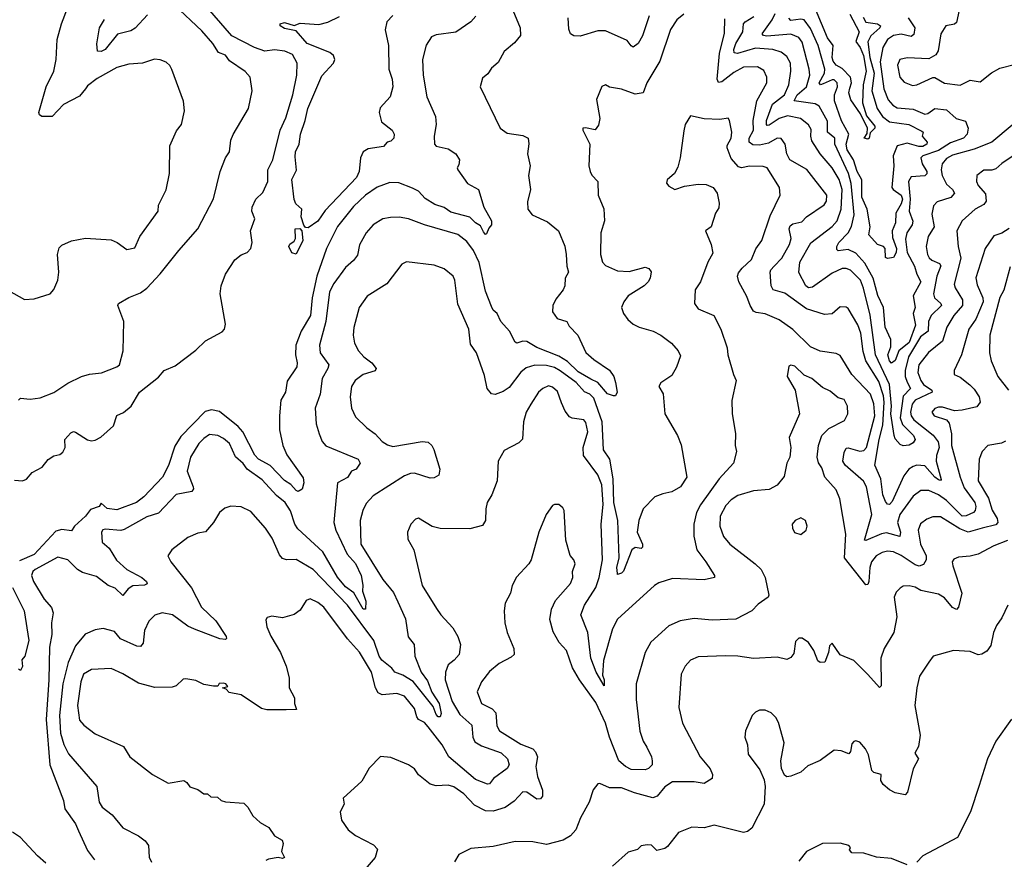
# Model space of a CAD drawing. Extents: x 1245515 to 1420776, y 606314 to 671314.
# Tile 195 of 256: x 1364291 to 1369288, y 616695 to 620956. Entities that reach past the tile are written whole.
import ezdxf

# ---------------------------------------------------------------- set-up
doc = ezdxf.new("R2010")
doc.units = 0

msp = doc.modelspace()

# ---------------------------------------------------------------- linework, layer by layer
at = {"layer": '0CON10XD'}
for points in [[(1364265, 618618.8), (1364305, 618616.2), (1364325, 618624), (1364355, 618658), (1364405, 618685.8), (1364435, 618724.2), (1364465, 618742), (1364495, 618748.8), (1364509.7, 618760.3), (1364522, 618785), (1364521.2, 618825), (1364550, 618860), (1364564.2, 618865.8), (1364575, 618862.5), (1364635, 618824.4), (1364655, 618818.9), (1364675, 618822.2), (1364702.8, 618837.2), (1364767.8, 618895), (1364783.5, 618946.5), (1364817.6, 618962.4), (1364856.2, 618993.8), (1364898.7, 619065), (1364995, 619141.5), (1365024.7, 619175.3), (1365080.7, 619199.3), (1365185, 619279.1), (1365233.9, 619326.1), (1365318.1, 619371.9), (1365330.6, 619385), (1365335, 619410), (1365308.5, 619565), (1365314.1, 619605.9), (1365335.3, 619664.7), (1365383.1, 619736.9), (1365415, 619762.5), (1365446, 619775), (1365464.2, 619795), (1365471.9, 619825), (1365462.7, 619885), (1365484.3, 619945), (1365469.2, 619985), (1365471.4, 620005), (1365490, 620045), (1365525, 620079.2), (1365550.5, 620135), (1365550.6, 620195), (1365576.5, 620245), (1365613.8, 620396.2), (1365642.1, 620457.9), (1365678.2, 620575), (1365697.5, 620675), (1365699.3, 620735), (1365675, 620778.8), (1365636.8, 620796.8), (1365585, 620802.5), (1365535, 620796.1), (1365482.2, 620815), (1365367.8, 620875), (1365167, 621107)], [(1364235, 619581.2), (1364315, 619536.7), (1364365, 619538.8), (1364445.8, 619564.2), (1364465, 619587.5), (1364485.6, 619635), (1364490.6, 619675), (1364482.9, 619765), (1364491.9, 619798.1), (1364505, 619811.1), (1364554.3, 619834.3), (1364625, 619847.8), (1364755, 619838.9), (1364785.5, 619825.5), (1364835, 619790), (1364875, 619797.5), (1364900.8, 619855), (1364994.2, 619985), (1364995.8, 620015), (1365035, 620093.3), (1365051.9, 620175), (1365053.2, 620316.8), (1365087.5, 620392.5), (1365112, 620425), (1365127, 620493), (1365122.7, 620542.7), (1365064.2, 620704.2), (1365053.9, 620723.9), (1365035, 620740), (1365005, 620752.5), (1364975, 620756.2), (1364915, 620736), (1364845, 620730.6), (1364785, 620713.8), (1364685, 620657.1), (1364635, 620620), (1364624.5, 620605.5), (1364595, 620567.5), (1364514.4, 620525), (1364456.7, 620465), (1364404.1, 620464.1), (1364392.5, 620472.5), (1364388, 620485), (1364425.8, 620615), (1364464.6, 620695), (1364477.1, 620755), (1364481.1, 620855), (1364502.9, 620935), (1364534, 621015)], [(1364284.6, 619025.4), (1364295, 619034.4), (1364345, 619030.8), (1364395, 619037.7), (1364465, 619064.7), (1364505, 619091.1), (1364535, 619111.9), (1364605.3, 619144.7), (1364645, 619156.7), (1364706.5, 619163.5), (1364785, 619194.3), (1364798, 619205), (1364815.6, 619275), (1364820, 619425), (1364790, 619505), (1364793.3, 619515), (1364845, 619546.9), (1364905, 619569.5), (1364935.8, 619594.2), (1365005, 619665.6), (1365098.5, 619785), (1365195.9, 619894.1), (1365275, 620046.7), (1365309.4, 620185), (1365335.7, 620255), (1365355.7, 620285), (1365362.5, 620345), (1365375, 620373.8), (1365452, 620505), (1365471.2, 620595), (1365461.2, 620665), (1365435, 620694), (1365356.9, 620746.9), (1365335, 620776.2), (1365299.7, 620789.7), (1365271.1, 620835), (1365215, 620900), (1365075, 621032.5)], [(1366786.2, 621025), (1366831.5, 620915), (1366833.4, 620876.6), (1366801.8, 620838.2), (1366750, 620795), (1366720.3, 620739.7), (1366685, 620710), (1366667.9, 620682.1), (1366640.6, 620659.4), (1366628, 620615), (1366729.4, 620405), (1366765, 620380.5), (1366845, 620368.6), (1366871.2, 620355), (1366875.9, 620325.9), (1366868.8, 620275), (1366881.9, 620215), (1366873.1, 620165), (1366883.1, 620095), (1366867.8, 620032.2), (1366870.6, 619995), (1366892, 619965), (1366969.7, 619929.7), (1367025, 619884), (1367057.2, 619807.2), (1367065.4, 619765), (1367067.8, 619705), (1367075.8, 619675), (1367059.2, 619645), (1367057.5, 619605), (1367050, 619585), (1367013, 619537), (1366996.7, 619505), (1366995, 619473.8), (1367019.8, 619439.8), (1367068.2, 619425), (1367080.7, 619400.7), (1367123.8, 619355), (1367165, 619267.5), (1367205, 619230.8), (1367285, 619178), (1367305.8, 619145), (1367315.7, 619115), (1367324, 619065), (1367315, 619046.7), (1367305, 619046.7), (1367275, 619058), (1367224.5, 619114.5), (1367189, 619131), (1367125, 619168.6), (1367071, 619221), (1367028, 619248), (1366915, 619291.6), (1366865, 619323.5), (1366845, 619324.5), (1366815, 619314.3), (1366805, 619320), (1366776.5, 619375), (1366733.8, 619423.8), (1366714.6, 619464.6), (1366695, 619481.9), (1366685, 619500.6), (1366655, 619577.5), (1366623.4, 619723.4), (1366594.4, 619784.4), (1366559.9, 619829.9), (1366515, 619865.5), (1366346.2, 619915), (1366265, 619946.2), (1366216.3, 619953.7), (1366172.4, 619952.4), (1366135, 619944.7), (1366085.2, 619914.8), (1366049.6, 619875), (1366016.6, 619813.4), (1366005, 619760.8), (1365986, 619734), (1365945, 619698.6), (1365885, 619617.1), (1365863.3, 619575), (1365844.7, 619425), (1365813.1, 619305), (1365816.4, 619265), (1365860.9, 619205), (1365855.9, 619185), (1365826.7, 619135), (1365815.4, 619055), (1365790.8, 618985), (1365796.5, 618905), (1365811.1, 618855), (1365826.9, 618815), (1365845, 618793.1), (1366008.8, 618725), (1366020, 618705), (1365999.2, 618675), (1365975, 618664.2), (1365955, 618632.9), (1365903.6, 618605), (1365885.3, 618405), (1365895.3, 618365), (1365953, 618243), (1365996.2, 618196.2), (1366025.1, 618135), (1366033.4, 618086.6), (1366031.3, 618055), (1366047.2, 618005), (1366045.6, 617965), (1366035, 617964.7), (1365986.6, 618046.5), (1365945, 618077.1), (1365905, 618127.2), (1365829.5, 618255), (1365702.2, 618372.2), (1365688.3, 618395), (1365665, 618462.7), (1365638, 618505), (1365595, 618541.8), (1365521.1, 618621.1), (1365445.2, 618675.2), (1365425, 618703.4), (1365387, 618737), (1365355.5, 618805), (1365325, 618830.5), (1365296.2, 618845)], [(1366605.4, 620974.6), (1366580.8, 620945), (1366505, 620892.9), (1366405, 620878.9), (1366380.7, 620869.3), (1366353.8, 620826.2), (1366335.4, 620755), (1366339.6, 620675), (1366357.5, 620565), (1366401.1, 620465), (1366404.5, 620425), (1366394.6, 620365), (1366395.6, 620325), (1366405, 620313.6), (1366465, 620300.5), (1366504, 620275), (1366522.5, 620245), (1366519.7, 620220.3), (1366511.2, 620205), (1366514.2, 620195), (1366563.1, 620125), (1366620, 620095), (1366647.3, 620005), (1366685.5, 619935), (1366686.2, 619915), (1366671.5, 619898.5), (1366660, 619870), (1366655, 619866.2), (1366645, 619880), (1366630.7, 619910.7), (1366605, 619924.8), (1366575, 619953.6), (1366479.4, 619979.4), (1366445, 620003.1), (1366398.5, 620018.5), (1366349.3, 620049.3), (1366315, 620085.2), (1366285, 620100.3), (1366215, 620127.7), (1366170.1, 620129.9), (1366105, 620106.9), (1366045.5, 620065), (1365985, 620007.8), (1365905, 619907.2), (1365848.1, 619795), (1365799, 619655), (1365774.8, 619545), (1365767.2, 619455), (1365720.4, 619375), (1365691.9, 619305), (1365690.8, 619255), (1365700, 619215), (1365698.2, 619195), (1365647.9, 619122.1), (1365639.6, 619065), (1365617.3, 619025), (1365610, 618945), (1365610.4, 618875), (1365626.2, 618795), (1365647.4, 618747.4), (1365730.2, 618630.2), (1365732.5, 618605), (1365725, 618573.8), (1365705, 618560.8), (1365695, 618566.5), (1365667.2, 618597.2), (1365635, 618617.9), (1365563.1, 618693.1), (1365503.8, 618725), (1365485, 618745.6), (1365423.8, 618863.8), (1365400.8, 618890.8), (1365305, 618967.7), (1365265, 618975.4), (1365232.9, 618967.1), (1365108.9, 618841.1), (1365077.9, 618792.1), (1365045.7, 618694.3), (1365015.4, 618635), (1364921.1, 618535), (1364883.8, 618506.1), (1364785, 618468.1), (1364735.8, 618475), (1364705, 618502.5), (1364694.2, 618485), (1364650.1, 618469.9), (1364625, 618436.2), (1364569.4, 618385), (1364555, 618361.2), (1364505, 618369.1), (1364475, 618360), (1364365, 618242.5), (1364290.7, 618209.3)], [(1367662.5, 620985), (1367625.7, 620955), (1367593.9, 620906.1), (1367539.6, 620745), (1367474.1, 620635.9), (1367455.8, 620585), (1367415, 620577.5), (1367345, 620604), (1367285, 620613.3), (1367265, 620626), (1367245, 620617.5), (1367218.3, 620551.7), (1367235.6, 620455), (1367229.1, 620420.9), (1367212.5, 620397.5), (1367162.1, 620407.9), (1367150, 620405), (1367149.2, 620395), (1367185.5, 620325), (1367180, 620215), (1367186, 620185), (1367195, 620166.7), (1367225.8, 620135), (1367227.5, 620065), (1367255.8, 619995.8), (1367259.4, 619935), (1367241.1, 619875), (1367239.1, 619765), (1367248.2, 619725), (1367265, 619708.8), (1367325, 619682.1), (1367385, 619677.9), (1367465, 619700), (1367484.1, 619694.1), (1367495.8, 619675.8), (1367491.4, 619645), (1367480, 619625), (1367460.8, 619605), (1367378.6, 619555), (1367357.1, 619525), (1367345.8, 619495), (1367355.6, 619465), (1367378.2, 619435), (1367405, 619411.2), (1367435, 619396.2), (1367506.7, 619375), (1367545, 619355.7), (1367600, 619315), (1367633.8, 619275), (1367645, 619250), (1367625, 619192.5), (1367600.5, 619149.5), (1367545, 619113.8), (1367534.5, 619095), (1367556.4, 619056.4), (1367564.6, 618955), (1367628.8, 618845), (1367648.1, 618798.1), (1367677.1, 618635), (1367645, 618585.7), (1367600.9, 618559.1), (1367555, 618550.5), (1367515, 618534.5), (1367455, 618472.9), (1367433, 618415), (1367424.7, 618355), (1367451.2, 618295), (1367451.7, 618278.3), (1367445, 618272.9), (1367415, 618277.3), (1367398.6, 618265), (1367355, 618156.9), (1367345, 618146.5), (1367325, 618140), (1367324.5, 618145.5), (1367322.5, 618175), (1367333.1, 618225), (1367326.2, 618415), (1367305.7, 618505), (1367303.9, 618625), (1367285.4, 618725), (1367253.5, 618773.5), (1367246.7, 618915), (1367204.3, 619035), (1367185, 619054.8), (1367157.9, 619067.9), (1367115.3, 619115), (1367034.1, 619174.1), (1367005, 619190.6), (1366965, 619201.5), (1366905, 619203.1), (1366861.1, 619188.9), (1366835, 619167.9), (1366775, 619089.1), (1366745, 619068.5), (1366705, 619053.1), (1366685, 619057.5), (1366662.9, 619085), (1366649.7, 619149.7), (1366608.9, 619265), (1366579.2, 619309.2), (1366570.5, 619385), (1366515, 619512.5), (1366499.5, 619635), (1366491.9, 619655), (1366445, 619691.4), (1366395, 619710), (1366255, 619728), (1366230, 619715), (1366154.5, 619615.5), (1366055, 619552.9), (1366013.5, 619495), (1365986.6, 619393.4), (1365984.4, 619355), (1365991.1, 619315), (1366010, 619275), (1366037.1, 619245), (1366078.6, 619215), (1366100, 619185), (1366095, 619174.2), (1366035, 619155.4), (1365994.3, 619125), (1365974.4, 619095), (1365968.7, 619041.3), (1365975.6, 618985), (1365995, 618941.2), (1366052.5, 618885), (1366094.6, 618854.6), (1366130, 618815), (1366157.6, 618797.6), (1366185, 618790.6), (1366334.5, 618814.5), (1366365, 618811.4), (1366382.9, 618795), (1366392.2, 618775), (1366424.2, 618675), (1366418.8, 618645), (1366395, 618630.8), (1366375, 618630), (1366295, 618654.5), (1366275, 618653.5), (1366245, 618641.5), (1366085, 618540), (1366049.8, 618500.2), (1366032.5, 618465), (1366019.5, 618415), (1366023.3, 618295), (1366134.7, 618114.7), (1366188.2, 618048.2), (1366211, 618001), (1366249.1, 617915), (1366263.4, 617823.4), (1366292.9, 617785), (1366295.9, 617725), (1366329.1, 617645), (1366361.1, 617601.1), (1366382.9, 617542.9), (1366419.8, 617485), (1366430.3, 617435), (1366425, 617418.6), (1366415, 617418.2), (1366405, 617429.5), (1366390.4, 617470.4), (1366287.8, 617597.8), (1366235, 617629.8), (1366195, 617643.9), (1366180.5, 617665), (1366128.5, 617705), (1366116.2, 617725), (1366088.8, 617805), (1365954.7, 617985), (1365780.4, 618165), (1365695, 618216.2), (1365645, 618214.4), (1365625, 618221.1), (1365609.7, 618239.7), (1365571.9, 618325), (1365539.4, 618375), (1365465, 618460.6), (1365415, 618483.3), (1365363, 618487), (1365333, 618477), (1365304.5, 618455.5), (1365275, 618404.2), (1365235, 618357.5), (1365195, 618349.4), (1365145, 618328.6), (1365063.3, 618265), (1365043.3, 618235), (1365058, 618205), (1365162.8, 618072.8), (1365213.5, 617975), (1365286.5, 617905), (1365339.2, 617825), (1365341.2, 617815), (1365335, 617810), (1365306.7, 617813.3), (1365178, 617862), (1365145, 617877.3), (1365066.7, 617935), (1365015, 617946.2), (1364976.9, 617933.1), (1364946.6, 617903.4), (1364924.7, 617855.3), (1364917.8, 617792.2), (1364905, 617774.4), (1364885, 617776.9), (1364803.3, 617813.3), (1364771.7, 617851.7), (1364715, 617865.7), (1364675, 617858.9), (1364623.3, 617836.7), (1364575, 617778.1), (1364536.8, 617693.2), (1364510.6, 617585), (1364492.6, 617425), (1364498, 617335), (1364515, 617276.7), (1364539.6, 617229.6), (1364682.9, 617065), (1364694.4, 616985), (1364709.1, 616959.1), (1364760.6, 616920.6), (1364815, 616854.4), (1364895, 616813.6), (1364928.4, 616788.4), (1364944.4, 616765), (1364948.1, 616705), (1364960, 616680)], [(1364939.3, 620980.7), (1364877.3, 620912.7), (1364855, 620900.5), (1364787.6, 620882.4), (1364725, 620805.5), (1364705, 620795.6), (1364686.1, 620796.1), (1364683.5, 620833.5), (1364696.5, 620915), (1364722.1, 620957.9)], [(1366185, 620977.7), (1366155, 620945.6), (1366145.4, 620905), (1366163.8, 620825), (1366164.6, 620705), (1366181.1, 620655), (1366185.6, 620615), (1366171.9, 620565), (1366120.9, 620509.1), (1366115.6, 620485), (1366127.5, 620437.5), (1366181.2, 620395), (1366192.5, 620375), (1366190, 620355), (1366175, 620340), (1366155.9, 620334.1), (1366137, 620313), (1366059.6, 620300.4), (1366033.8, 620286.2), (1366020.6, 620255), (1366014.3, 620185), (1366000.8, 620155), (1365841.5, 619988.5), (1365805, 619933.3), (1365755, 619900), (1365742.3, 619902.3), (1365732.5, 619912.5), (1365720, 619955), (1365723.3, 619995), (1365692, 620022), (1365684.1, 620044.1), (1365673, 620145), (1365696.7, 620193.3), (1365690.1, 620259.9), (1365691.7, 620285), (1365709.4, 620325), (1365716.1, 620375), (1365740.5, 620445), (1365753.7, 620505), (1365825, 620670.5), (1365884.7, 620735), (1365891.2, 620755), (1365884.2, 620774.2), (1365865, 620788.9), (1365750.5, 620835), (1365695, 620900), (1365635, 620911.1), (1365614, 620925), (1365613.8, 620935), (1365635, 620941.8), (1365685, 620926), (1365715, 620937.8), (1365808.8, 620931.2), (1365855, 620944.2), (1365915, 620972.5)], [(1367485.2, 620975), (1367452.2, 620875), (1367430.7, 620835), (1367405, 620817.3), (1367393.7, 620823.6), (1367375, 620850), (1367265, 620900), (1367225, 620900.4), (1367135, 620872.8), (1367104.3, 620874.3), (1367086.5, 620885), (1367077.6, 620907.6), (1367075.3, 620965)], [(1369328.7, 620421.3), (1369225.2, 620334.8), (1369135, 620299.1), (1369025, 620269.1), (1368995, 620251.7), (1368973.5, 620225), (1368967.3, 620195), (1368973.3, 620165), (1368995, 620121.8), (1369025.4, 620095), (1369036.2, 620075), (1369016.9, 620053.1), (1368948.2, 620031.8), (1368929.2, 620010.8), (1368921.2, 619968.8), (1368932.5, 619905), (1368901.1, 619855), (1368891.6, 619805), (1368898.4, 619765), (1368907.5, 619747.5), (1368920.9, 619735), (1368958.5, 619718.5), (1368966.4, 619706.4), (1368945.2, 619655), (1368929.5, 619565), (1368933.1, 619545), (1368966.2, 619515), (1368969.2, 619505), (1368916.5, 619455), (1368903.3, 619425), (1368901.4, 619375), (1368863.5, 619346.5), (1368801.4, 619245), (1368784.4, 619175), (1368785.4, 619145), (1368795, 619116.5), (1368812.8, 619085), (1368775.3, 619044.7), (1368759.2, 618935), (1368771.4, 618901.4), (1368826.8, 618845), (1368836.2, 618825), (1368825, 618809.1), (1368805, 618797.1), (1368775, 618793.3), (1368759.4, 618799.4), (1368735, 618828.5), (1368729.1, 618845), (1368712, 618955), (1368715.1, 618995), (1368705.3, 619105.2), (1368634.6, 619255), (1368606.7, 619456.6), (1368574.2, 619594.2), (1368558, 619635), (1368507.5, 619685), (1368485, 619693.4), (1368465, 619692.8), (1368415, 619669.3), (1368315, 619597.8), (1368294.2, 619595), (1368280.6, 619605), (1368245, 619673.3), (1368250, 619725), (1368305.7, 619824.3), (1368415, 619906.3), (1368440.5, 619935), (1368459.7, 619995), (1368465.7, 620095), (1368450, 620145), (1368414.7, 620205), (1368353.2, 620275), (1368311.7, 620341.7), (1368306.1, 620365), (1368308.4, 620398.4), (1368295, 620423.1), (1368254, 620454), (1368188.4, 620468.4), (1368145, 620455.2), (1368095, 620421.2), (1368085, 620418.8), (1368080.8, 620425), (1368081.9, 620445), (1368112.6, 620527.4), (1368172, 620575), (1368194.3, 620625), (1368205.3, 620695.2), (1368202.8, 620735), (1368185, 620768.8), (1368155, 620791.8), (1368114.1, 620804.1), (1368025, 620812), (1367934.7, 620784.7), (1367917.5, 620787.5), (1367916.2, 620805), (1367925.2, 620835), (1367960.8, 620895), (1367965.3, 620935), (1367973.8, 620946.2), (1368017.2, 620972.8)], [(1368800, 620965), (1368834.2, 620915), (1368828.7, 620881.3), (1368815, 620871.2), (1368765, 620882.4), (1368725, 620876.2), (1368694.7, 620855), (1368671.4, 620815), (1368657.4, 620742.6), (1368676.7, 620605), (1368699.2, 620549.2), (1368722.3, 620522.3), (1368745, 620509.2), (1368825, 620501.9), (1368885, 620477.5), (1368899.5, 620480.5), (1368935, 620504.7), (1368995, 620498), (1369044.2, 620454.2), (1369091.8, 620441.8), (1369104.5, 620405), (1369099.2, 620375), (1369081.5, 620355), (1369015, 620331.2), (1368955, 620292), (1368875.5, 620265), (1368864.3, 620255.7), (1368872.1, 620225), (1368895, 620186.5), (1368895, 620174.5), (1368885, 620164.2), (1368815, 620157.9), (1368802.4, 620135), (1368810.7, 620045), (1368805.2, 619985), (1368823.8, 619933.8), (1368820.7, 619915), (1368793.5, 619875), (1368787.1, 619842.9), (1368794.6, 619774.6), (1368832.1, 619705), (1368844.1, 619665), (1368865.3, 619625.3), (1368826, 619555), (1368835.7, 619495), (1368825.2, 619464.8), (1368837.1, 619405), (1368805, 619318.5), (1368753.7, 619275), (1368734.4, 619225.6), (1368716.5, 619213.5), (1368705, 619224.6), (1368697.3, 619255), (1368711.6, 619295), (1368712.4, 619332.4), (1368682.8, 619395), (1368674.3, 619495), (1368647.1, 619557.1), (1368622, 619645), (1368580.4, 619720.4), (1368535, 619771.4), (1368495, 619789.2), (1368445, 619783.6), (1368439.1, 619789.1), (1368438.5, 619805), (1368449.2, 619825), (1368495.7, 619874.3), (1368512.9, 619907.1), (1368525.6, 619965), (1368510.5, 620125), (1368497.5, 620175), (1368428.9, 620325), (1368428.1, 620355), (1368391.4, 620385), (1368390.6, 620440.6), (1368348.1, 620518.1), (1368328.7, 620528.7), (1368221.5, 620545), (1368237.5, 620575), (1368284.8, 620615), (1368301, 620675), (1368298.3, 620705), (1368261.9, 620841.9), (1368245, 620865.3), (1368205, 620882.6), (1368083, 620873), (1368065.9, 620875.9), (1368059.2, 620885), (1368110.4, 620955), (1368125, 620988)], [(1368571.3, 620968.7), (1368585, 620943.5), (1368645, 620935.7), (1368659.5, 620925), (1368657.1, 620915), (1368611, 620875), (1368595.9, 620844.1), (1368606.4, 620765), (1368627.4, 620685), (1368616.1, 620595), (1368642.8, 620505), (1368669.8, 620465), (1368705, 620437.7), (1368804.1, 620424.1), (1368870.4, 620390.4), (1368875.8, 620385), (1368871.3, 620365), (1368896.2, 620335), (1368894.7, 620325), (1368875, 620313.1), (1368855, 620312.8), (1368795, 620330), (1368744.4, 620315.6), (1368723.7, 620265), (1368727.1, 620215), (1368717, 620105), (1368723.8, 620093.8), (1368764.8, 620065), (1368771, 620045), (1368765, 620021.7), (1368737, 619975), (1368735.2, 619925), (1368718.7, 619885), (1368720.7, 619850.7), (1368740.6, 619795), (1368739.3, 619775), (1368725, 619748.5), (1368696, 619744), (1368685, 619750), (1368683.6, 619795), (1368675, 619804.5), (1368645, 619815.4), (1368600, 619865), (1368607.8, 619905), (1368592.6, 619995), (1368564.3, 620055), (1368565, 620142.7), (1368540.7, 620185), (1368522.8, 620245), (1368490.2, 620295), (1368485.4, 620325), (1368500, 620375), (1368462.1, 620442.1), (1368426.3, 620545), (1368425.9, 620575), (1368442.1, 620615), (1368440, 620635), (1368425, 620650.4), (1368415, 620651.2), (1368368.5, 620631.5), (1368355, 620626.4), (1368349.4, 620635), (1368375.1, 620684.9), (1368376.7, 620705), (1368342.7, 620825), (1368305, 620912), (1368273.3, 620955), (1368255, 620958.9), (1368205, 620952.7), (1368195, 620964.2)], [(1368504.2, 620985), (1368552.1, 620895), (1368534.4, 620845), (1368557, 620815), (1368574, 620775), (1368587.4, 620695), (1368571.9, 620625), (1368569.3, 620535), (1368588.4, 620468.4), (1368630.4, 620415), (1368630.9, 620405), (1368608.2, 620381.8), (1368602, 620355), (1368595, 620349.2), (1368576.7, 620355), (1368591.9, 620378.1), (1368594, 620405), (1368558.3, 620478.3), (1368509.5, 620549.5), (1368499, 620585), (1368505, 620608.2), (1368511.9, 620635), (1368507.5, 620665), (1368465, 620708.8), (1368434.8, 620724.8), (1368419.6, 620745), (1368413.9, 620765), (1368419.8, 620825), (1368390.2, 620865), (1368329.8, 621009.8)], [(1369059.2, 621005), (1369045, 620942.5), (1369035, 620934.3), (1368990.8, 620925), (1368966.4, 620885), (1368951.7, 620798.3), (1368941.4, 620778.6), (1368905, 620756.9), (1368795, 620762.1), (1368757.5, 620755), (1368746.7, 620725), (1368757.8, 620665), (1368779.4, 620639.4), (1368822.6, 620622.6), (1368844.6, 620625.4), (1368925, 620662), (1368935, 620662), (1368985, 620633.5), (1369065, 620624.6), (1369115, 620648.6), (1369165, 620640.9), (1369223.4, 620686.6), (1369265, 620710.6), (1369345, 620730.8)], [(1368120.3, 619705), (1368159.2, 619745), (1368198.1, 619815), (1368205.7, 619845), (1368196.9, 619895), (1368200.9, 619909.1), (1368215, 619920.8), (1368260.2, 619929.8), (1368284.4, 619955.6), (1368374.2, 620015.8), (1368386.4, 620035), (1368387.7, 620065), (1368285.6, 620195.6), (1368199.5, 620245), (1368185, 620276.2), (1368176.2, 620325), (1368155, 620353.5), (1368135, 620355.4), (1368090.7, 620329.3), (1368045, 620319.3), (1368011.8, 620321.8), (1367992.8, 620335), (1367993, 620355), (1368015.7, 620395), (1368014.4, 620445), (1368032.7, 620545), (1368083.8, 620635), (1368083.1, 620665), (1368067.8, 620697.7), (1368035, 620717.3), (1367965, 620715.3), (1367915, 620689), (1367855, 620641.5), (1367837.1, 620637.1), (1367831.3, 620655), (1367843, 620785), (1367868.1, 620888.1), (1367870.2, 620959.8)], [(1369313.3, 619896.7), (1369275, 619873.3), (1369235, 619859.4), (1369191.1, 619795), (1369143.4, 619646.6), (1369151, 619611), (1369180, 619545), (1369180.4, 619525), (1369143.7, 619436.3), (1369108.4, 619385), (1369070.9, 619255), (1369032.9, 619175), (1369033.3, 619155), (1369065, 619141.4), (1369112.4, 619102.4), (1369135, 619080.6), (1369161.4, 619041.4), (1369165.4, 619015), (1369149.2, 618990.8), (1369075, 618973.6), (1369035, 618971.5), (1368975, 618989.2), (1368955, 618989.6), (1368935, 618983.1), (1368921.1, 618965), (1368931.4, 618945), (1368995, 618925.8), (1369008, 618908), (1369020.9, 618855), (1369020.6, 618795), (1369063.4, 618635), (1369085, 618580.8), (1369138.4, 618505), (1369144.3, 618485), (1369140.6, 618465), (1369132.1, 618455), (1369095, 618437.8), (1369075, 618436.8), (1368995.1, 618515.1), (1368955, 618543.8), (1368905, 618565.8), (1368865, 618566.8), (1368825, 618537.9), (1368757.7, 618445), (1368746.9, 618405), (1368761, 618355), (1368757.2, 618332.8), (1368691, 618351), (1368665, 618345.9), (1368585, 618312.3), (1368578, 618315), (1368616.6, 618445), (1368588.6, 618585), (1368573.2, 618613.2), (1368481.1, 618695), (1368468.9, 618715), (1368475, 618758.8), (1368485, 618780.9), (1368495, 618783.2), (1368555, 618766.2), (1368575, 618770.2), (1368588.1, 618785), (1368630.4, 618945), (1368626.6, 619006.6), (1368608.6, 619055), (1368514.6, 619155), (1368455, 619252.5), (1368435, 619261.8), (1368353.5, 619273.5), (1368305, 619295.4), (1368214.4, 619384.4), (1368145, 619433.1), (1368075, 619463.6), (1368029.5, 619469.5), (1368015, 619477.1), (1367998.2, 619505), (1367982.1, 619552.1), (1367941.2, 619625), (1367933.5, 619655), (1367938.5, 619671.5), (1367957.1, 619695), (1368005, 619739.2), (1368027.4, 619792.6), (1368057.5, 619835), (1368099.2, 619960.8), (1368151.4, 620065), (1368147.8, 620105), (1368085, 620204.5), (1368065, 620211.2), (1367995, 620212.1), (1367953.8, 620203.8), (1367939.8, 620209.8), (1367901.4, 620251.4), (1367881.1, 620305), (1367881.5, 620318.5), (1367901.2, 620355), (1367905.4, 620385), (1367894.3, 620444.3), (1367886, 620456), (1367845, 620449.6), (1367765, 620452.7), (1367695, 620467.5), (1367668.6, 620425), (1367662.4, 620392.4), (1367643.6, 620255), (1367631.5, 620208.5), (1367614.5, 620175.5), (1367577, 620143), (1367574.3, 620125.7), (1367585, 620110.6), (1367615.7, 620094.3), (1367665, 620112), (1367735, 620122), (1367775, 620120), (1367810, 620105), (1367831.2, 620075), (1367841.2, 620025), (1367839.3, 620000.7), (1367822.5, 619975), (1367800, 619905), (1367772.5, 619885), (1367800, 619815), (1367808.3, 619771.7), (1367784.2, 619725.8), (1367747.1, 619625), (1367720, 619585), (1367716, 619515), (1367735, 619488.8), (1367814.5, 619454.5), (1367849.5, 619385), (1367881.2, 619291.2), (1367885.4, 619255), (1367913.3, 619155), (1367927.5, 619125), (1367906, 619024), (1367907.4, 618957.4), (1367924.4, 618855), (1367923.1, 618795), (1367928.6, 618765), (1367914.4, 618705), (1367841.2, 618625), (1367746.3, 618493.6), (1367726.2, 618455), (1367712.7, 618395), (1367712.5, 618335), (1367727.8, 618265), (1367773.3, 618205), (1367817.1, 618135), (1367818, 618125), (1367765, 618113.2), (1367605, 618120.5), (1367535, 618098.2), (1367512.5, 618085), (1367325, 617912.9), (1367299.2, 617865), (1367253.5, 617703.5), (1367248.9, 617628.9), (1367257.5, 617605), (1367256.7, 617575), (1367216.3, 617645), (1367190.1, 617715), (1367175.3, 617845), (1367138.8, 617935), (1367157.2, 617985), (1367215.2, 618075), (1367232, 618125), (1367249.4, 618215), (1367242.4, 618395), (1367252.9, 618495), (1367244.8, 618594.8), (1367226.1, 618646.1), (1367152.1, 618745), (1367150.8, 618785), (1367174.5, 618865), (1367165, 618912), (1367155, 618925.6), (1367095, 618933.5), (1367081.3, 618941.3), (1367058.8, 618968.8), (1367041.4, 619011.4), (1367019.9, 619069.9), (1366995, 619090.9), (1366975, 619097.3), (1366945.8, 619085), (1366925, 619065.6), (1366884.6, 619005), (1366862.3, 618965), (1366847.9, 618915), (1366843.4, 618826.6), (1366825, 618808.6), (1366750.3, 618769.7), (1366718.8, 618715), (1366714.3, 618615), (1366687.1, 618545), (1366664.3, 618505), (1366656.7, 618473.3), (1366655.5, 618415), (1366640.3, 618389.7), (1366575, 618371.9), (1366425, 618373.1), (1366385, 618384.2), (1366315, 618426.2), (1366299.5, 618420.5), (1366276, 618395), (1366258.6, 618355), (1366260.3, 618320.3), (1366292, 618265), (1366333.3, 618085), (1366406.9, 617966.9), (1366428.6, 617935), (1366489.8, 617869.8), (1366515.4, 617825.4), (1366527.8, 617785), (1366521.1, 617735), (1366496.9, 617705), (1366465, 617682), (1366452.5, 617645), (1366450.8, 617605), (1366485.8, 617495), (1366525, 617429.1), (1366585.6, 617375.6), (1366590.5, 617315), (1366601.6, 617291.6), (1366635, 617270.2), (1366734.5, 617235), (1366767.7, 617205), (1366775.4, 617175), (1366765.5, 617155), (1366695.3, 617104.8), (1366675, 617078.1), (1366665, 617076.4), (1366605, 617099.1), (1366469.6, 617215), (1366435.3, 617275), (1366365, 617367.6), (1366345, 617388.4), (1366314.8, 617404.8), (1366307.3, 617417.3), (1366295, 617460.6), (1366245, 617522.9), (1366205, 617536.2), (1366130.2, 617530.2), (1366109.7, 617539.8), (1366097.1, 617565), (1366076.2, 617645), (1366015, 617746.7), (1365954.1, 617814.1), (1365834.4, 617975), (1365805, 617998.5), (1365765, 618016.7), (1365745, 618008), (1365715, 617960), (1365683.6, 617936.4), (1365625, 617920.6), (1365571.7, 617928.3), (1365547.5, 617922.5), (1365540.7, 617909.3), (1365546.2, 617875), (1365565, 617826.7), (1365615, 617743.8), (1365644.4, 617675), (1365658.1, 617615), (1365658.1, 617565), (1365686.4, 617515), (1365685.5, 617485.5), (1365696.7, 617455), (1365642.8, 617452.8)], [(1369385, 620301.1), (1369275, 620226.1), (1369245, 620198.5), (1369225, 620192.5), (1369185, 620192.7), (1369148.1, 620165), (1369146.7, 620135), (1369155.5, 620115), (1369192.3, 620072.3), (1369196.6, 620035), (1369185, 620017.7), (1369141.1, 619995), (1369075, 619935.8), (1369047.8, 619885), (1369053.9, 619805), (1369067.8, 619745), (1369033.7, 619613.7), (1369039.1, 619595), (1369076.3, 619535), (1369075.7, 619505), (1369032.8, 619455), (1368996.9, 619395), (1368975.2, 619324.8), (1368903.5, 619266.5), (1368853.9, 619205), (1368850, 619165), (1368864.8, 619125), (1368878.4, 619105), (1368920.6, 619075), (1368921.9, 619065), (1368835, 619024.3), (1368820.6, 619005), (1368812.8, 618965), (1368815.2, 618945), (1368828.6, 618925), (1368927.6, 618847.6), (1368952.9, 618812.9), (1368958.1, 618785), (1368943.8, 618745), (1368941.9, 618715), (1368967.3, 618622.7), (1368965, 618616.7), (1368955, 618620), (1368935, 618633.5), (1368885, 618691.2), (1368845, 618695.3), (1368825, 618688.8), (1368804, 618675), (1368778.5, 618641.5), (1368719.7, 618510.3), (1368705, 618495.5), (1368695, 618497.5), (1368685, 618511.1), (1368671.9, 618545), (1368662.2, 618625), (1368630.5, 618695), (1368652.3, 618825), (1368671.4, 618898.6), (1368679.2, 619015), (1368675, 619047.8), (1368650.6, 619120.6), (1368584.8, 619224.8), (1368571.3, 619271.3), (1368560.4, 619365), (1368545, 619406.9), (1368495, 619490.8), (1368485, 619497.5), (1368455, 619499.2), (1368415, 619463.6), (1368375, 619459.6), (1368285, 619487.9), (1368175, 619568.2), (1368115.8, 619585.8), (1368105.3, 619605), (1368100.7, 619675), (1368102.8, 619687.2), (1368120.3, 619705)], [(1365695, 619766), (1365672.4, 619772.4), (1365658, 619805), (1365662.7, 619817.3), (1365685, 619832), (1365690.8, 619845), (1365690, 619895), (1365713, 619897), (1365723.3, 619885), (1365728.9, 619835), (1365695, 619766)], [(1369317.4, 619702.6), (1369285, 619583.3), (1369265, 619546.2), (1369214.3, 619355), (1369212.7, 619265), (1369220.8, 619225), (1369255, 619145.8), (1369309.1, 619075)], [(1369293.5, 618816.5), (1369273.2, 618806.8), (1369204.2, 618795.8), (1369175.5, 618765), (1369160.8, 618725), (1369154.8, 618615), (1369207.4, 618527.4), (1369226.3, 618466.3), (1369251.8, 618425), (1369255.9, 618405), (1369245, 618392), (1369175, 618376.1), (1369105, 618354.4), (1369062.2, 618372.2), (1368965, 618432.3), (1368925, 618433.6), (1368895, 618420.9), (1368863.2, 618396.8), (1368851.6, 618365), (1368862.8, 618295), (1368892, 618235), (1368891.5, 618215), (1368878.2, 618191.8), (1368856.7, 618183.3), (1368835, 618190), (1368765, 618236.5), (1368725, 618255.2), (1368695, 618258.4), (1368667.7, 618252.3), (1368638.2, 618235), (1368614.8, 618205.2), (1368605.3, 618175), (1368600.4, 618105), (1368595, 618090), (1368585, 618087.5), (1368476.6, 618225), (1368483.8, 618345), (1368453.5, 618525), (1368435, 618569.2), (1368377.5, 618635), (1368361.3, 618681.3), (1368345, 618706.2), (1368338.9, 618735), (1368344.4, 618795.6), (1368362.5, 618845), (1368398.5, 618881.5), (1368477.4, 618922.6), (1368494.4, 618955), (1368492.2, 618995), (1368475, 619028), (1368445, 619037.1), (1368405, 619070.8), (1368365, 619090), (1368310.8, 619135), (1368272.8, 619152.8), (1368225, 619196.9), (1368205, 619202.5), (1368195, 619198), (1368186.7, 619145), (1368226.9, 619075), (1368248.8, 618955), (1368196.7, 618835), (1368204, 618785), (1368200, 618735), (1368184.2, 618705.8), (1368171.7, 618638.3), (1368135, 618592.9), (1368095, 618571.1), (1368015, 618564.6), (1367935, 618541.6), (1367901.2, 618518.8), (1367875, 618490.8), (1367846.8, 618436.8), (1367843.8, 618385), (1367862.7, 618332.7), (1367895, 618293.6), (1368024.2, 618195), (1368054.4, 618165), (1368074.4, 618125), (1368094, 618035), (1368090, 618025), (1368039.8, 617990.2), (1368006.2, 617955), (1367925, 617914), (1367805, 617908.9), (1367715, 617916.5), (1367642.5, 617905), (1367585, 617878.9), (1367495, 617797.1), (1367465.6, 617745), (1367420, 617585), (1367420, 617505), (1367438.2, 617345), (1367454.6, 617295), (1367473.8, 617263.8), (1367497.5, 617215), (1367501.1, 617195), (1367500.5, 617175), (1367482.9, 617155), (1367465, 617149.2), (1367395, 617150.4), (1367365.6, 617165), (1367332.7, 617195), (1367283.9, 617315), (1367263.5, 617385), (1367215, 617490), (1367132.9, 617605), (1367096.9, 617666.9), (1367066.5, 617755), (1367028.5, 617795), (1366998.6, 617848.6), (1366981.1, 617911.1), (1366990.9, 617965), (1367010.9, 618009.1), (1367085.8, 618095), (1367099.2, 618125), (1367096.7, 618155), (1367110, 618195), (1367104.2, 618214.2), (1367085, 618237.5), (1367062.5, 618315), (1367054, 618465), (1367047.9, 618477.9), (1367027.5, 618495), (1367005, 618496.2), (1366995, 618490), (1366963.8, 618445), (1366925.6, 618354.4), (1366886.9, 618215), (1366875.3, 618194.7), (1366812.5, 618127.5), (1366790, 618085), (1366782, 618045), (1366755.7, 617994.3), (1366749.4, 617955), (1366753.3, 617895), (1366765.4, 617845.4), (1366798.9, 617765), (1366801.4, 617735), (1366785, 617720), (1366725, 617688.2), (1366675, 617647.3), (1366634.7, 617595.3), (1366613.5, 617545), (1366635.7, 617485), (1366688.4, 617458.4), (1366707.3, 617437.3), (1366712.1, 617372.1), (1366726.5, 617346.5), (1366835, 617279.7), (1366894.7, 617254.7), (1366909.6, 617239.6), (1366918.5, 617215), (1366910, 617165), (1366919.1, 617115), (1366944.5, 617045), (1366944.6, 617015.4), (1366935, 617001.9), (1366915, 617000.5), (1366865, 617036.2), (1366845, 617037.8), (1366800.9, 616989.1), (1366755, 616957.4), (1366695, 616938.8), (1366655, 616941.4), (1366598.7, 616968.7), (1366545, 617027.5), (1366495, 617062.7), (1366465, 617071.5), (1366405, 617067.5), (1366375, 617075.6), (1366315, 617124.2), (1366294.3, 617154.3), (1366265, 617173.8), (1366175, 617211.2), (1366123, 617217), (1366065, 617156.7), (1366028.3, 617091.7), (1365932.5, 617005), (1365938.8, 616975), (1365918, 616935), (1365925, 616892.5), (1365958.8, 616845), (1365996.2, 616815), (1366087.6, 616767.6), (1366106.8, 616746.8), (1366095.5, 616704.5), (1366044, 616645)], [(1365296.2, 618845), (1365255, 618850), (1365225, 618831.1), (1365200.4, 618805), (1365157.8, 618735), (1365140.8, 618665), (1365172.3, 618585), (1365173.8, 618575), (1365165, 618561.5), (1365085, 618546.2), (1364995, 618452.3), (1364936.3, 618433.6), (1364822.1, 618367.9), (1364805, 618364), (1364725, 618370.4), (1364713.7, 618366.3), (1364707.1, 618355), (1364709.1, 618305), (1364745, 618273.5), (1364782.6, 618212.6), (1364835, 618166.2), (1364911.4, 618125), (1364934, 618105), (1364937.5, 618092.5), (1364925, 618086), (1364865, 618083.2), (1364842.4, 618067.6), (1364815, 618034.3), (1364775, 618070.7), (1364740.9, 618085), (1364680.6, 618130.6), (1364609.4, 618150.6), (1364585.1, 618165.1), (1364535, 618214), (1364485, 618228.8), (1364370.4, 618165), (1364358.8, 618155), (1364351.3, 618135), (1364361.5, 618105), (1364415, 618015.6), (1364452.2, 617972.2), (1364461.3, 617945), (1364452.6, 617895), (1364453.9, 617835), (1364442, 617772), (1364438.7, 617605), (1364425.6, 617405), (1364444.7, 617175), (1364512.8, 616992.8), (1364520.8, 616950.8), (1364574.6, 616875), (1364589.8, 616839.8), (1364635, 616738.6), (1364671.4, 616691.4)], [(1368255, 618342.5), (1368282, 618365), (1368288.1, 618385), (1368280, 618415), (1368255, 618428.1), (1368226.2, 618415), (1368211.4, 618395), (1368212.5, 618375), (1368224.2, 618354.2), (1368255, 618342.5)], [(1369305, 618312.3), (1369235, 618286.4), (1369155, 618243.8), (1369115, 618233.6), (1369055, 618228.9), (1369031.5, 618218.5), (1369023.3, 618205), (1369026.2, 618185), (1369073.1, 618045), (1369056, 617974), (1369045, 617961.9), (1369025, 617973.5), (1368985, 618021.2), (1368955, 618040.4), (1368865, 618058.2), (1368835, 618075.4), (1368805, 618082.2), (1368775, 618080.6), (1368758.9, 618071.1), (1368739.1, 618050.9), (1368730, 618025), (1368742.9, 617925), (1368726.8, 617845), (1368678.2, 617765), (1368661.8, 617715), (1368662.5, 617575), (1368655, 617567.5), (1368595, 617632.9)], [(1364254.6, 618074.6), (1364314.2, 617955), (1364337.5, 617805), (1364316.7, 617725), (1364303, 617707), (1364306.1, 617673.9), (1364295, 617652.5), (1364285, 617660)], [(1369306, 617985), (1369275, 617920), (1369248.6, 617881.4), (1369233.7, 617846.3), (1369219.8, 617780.2), (1369198.8, 617751.2), (1369174.6, 617735.4), (1369155, 617731.9), (1369115, 617748.8), (1369030, 617755), (1368927.5, 617725), (1368904.5, 617695.5), (1368857.1, 617625), (1368843.5, 617565), (1368833.5, 617475), (1368861.1, 617325), (1368852.5, 617267.5), (1368833.3, 617233.3), (1368852.5, 617205), (1368826.1, 617153.9), (1368797.5, 617035), (1368785, 617022.5), (1368735, 617032.5), (1368705, 617047.5), (1368674.1, 617074.1), (1368661.2, 617095), (1368663.3, 617125), (1368625.8, 617135.8), (1368615.8, 617145.8), (1368598.8, 617225), (1368583.3, 617255), (1368555, 617290), (1368535, 617296.2), (1368525, 617293.3), (1368515, 617280), (1368508.3, 617241.7), (1368499.5, 617230.5), (1368460, 617245), (1368425, 617248), (1368353.6, 617196.4), (1368291.7, 617168.3), (1368255, 617137.5), (1368204.1, 617115.9), (1368183.8, 617113.8), (1368172.5, 617122.5), (1368158, 617155), (1368153.8, 617195), (1368170.8, 617285), (1368141.7, 617388.3), (1368129.4, 617415), (1368105, 617437.5), (1368075, 617450.8), (1368045, 617450.8), (1368025, 617442), (1368008, 617425), (1367975, 617347.5), (1367971.4, 617315), (1367985.6, 617275), (1367987.7, 617227.7), (1368048.3, 617148.3), (1368068.8, 617098.8), (1368074.3, 617064.3), (1368069.2, 616975), (1368006.9, 616853.1), (1367985, 616835.6), (1367965, 616830.6), (1367815, 616868.6), (1367765, 616854.2), (1367702.3, 616857.7), (1367635, 616830), (1367579.7, 616760.3), (1367565, 616750), (1367525, 616740), (1367497, 616767), (1367475, 616768.8), (1367445, 616763.3), (1367426, 616744), (1367378.6, 616731.4), (1367299.7, 616660.3)], [(1368595, 617632.9), (1368525, 617704.4), (1368455, 617732), (1368415, 617792.5), (1368401.2, 617778.8), (1368395.8, 617745), (1368377.5, 617695), (1368353, 617693), (1368341.2, 617701.2), (1368321.2, 617755), (1368294.3, 617794.3), (1368263, 617817), (1368245, 617817.5), (1368229.3, 617800.7), (1368220, 617740), (1368205, 617718.8), (1368185, 617708.8), (1368135, 617720.6), (1368015.4, 617714.6), (1367935, 617726.4), (1367875, 617726.7), (1367735, 617722.1), (1367695.8, 617705), (1367667.8, 617675), (1367648.9, 617635), (1367635.6, 617465), (1367655.8, 617385.8), (1367745.4, 617215.4), (1367795, 617153.3), (1367807.1, 617125), (1367805.8, 617105), (1367765, 617079.5), (1367715, 617088.4), (1367605, 617087.1), (1367565, 617062.2), (1367525.7, 617014.3), (1367505, 617005.9), (1367411.9, 617031.9), (1367345, 617058.2), (1367285, 617057.1), (1367235, 617078.8), (1367225, 617077.5), (1367202, 617048), (1367181.4, 616985), (1367137.1, 616905), (1367113.1, 616845), (1367086.2, 616813.8), (1367048.9, 616791.1), (1366965, 616769.4), (1366895, 616782.9), (1366805, 616784.2), (1366695, 616759.2), (1366580.7, 616749.3), (1366520.7, 616719.3), (1366498.3, 616681.7)], [(1365642.8, 617452.8), (1365545, 617453.1), (1365519.3, 617459.3), (1365415, 617530), (1365355, 617541.2), (1365338.3, 617558.3), (1365320, 617565), (1365347.5, 617572.5), (1365337.5, 617585), (1365325, 617588.8), (1365303.3, 617586.7), (1365297, 617573), (1365275, 617573.3), (1365225, 617582.5), (1365185, 617602), (1365135, 617611.2), (1365121.7, 617608.3), (1365085, 617575.7), (1365065, 617568.2), (1364977.5, 617567.5), (1364895, 617588.8), (1364815, 617636.7), (1364755, 617663.5), (1364655, 617658.2), (1364615.5, 617635), (1364601.1, 617595), (1364585.3, 617475), (1364595, 617401.2), (1364616, 617375), (1364675, 617332.2), (1364817.9, 617267.9), (1364850.6, 617215), (1364965, 617125.7), (1365045, 617081.2), (1365125, 617093.8), (1365140, 617085), (1365155, 617062.5), (1365195, 617048.8), (1365225, 617027.5), (1365245, 617026.2), (1365262, 617012), (1365295, 617010), (1365313.9, 616993.9), (1365335, 616986.7), (1365429.2, 616979.2), (1365449.7, 616959.7), (1365474.6, 616914.6), (1365512.1, 616882.1), (1365555, 616856.4), (1365585, 616813.1), (1365622.6, 616792.6), (1365628.8, 616775), (1365620.6, 616735), (1365635.8, 616704.2), (1365625, 616698.8), (1365603.8, 616703.8), (1365554, 616696), (1365541.2, 616688.8)], [(1369325, 617406), (1369245, 617293.8), (1369203.3, 617205), (1369161.1, 617068.9), (1369116.7, 616935), (1369050, 616805), (1368875, 616711.5), (1368845, 616680.6)], [(1364424, 616675), (1364381.7, 616711.7), (1364295, 616806), (1364255, 616832.5)], [(1368795, 616666.4), (1368715, 616698.9), (1368640, 616705), (1368575, 616726.2), (1368515, 616727.5), (1368503, 616743), (1368507.5, 616755), (1368500, 616765), (1368455, 616776), (1368365, 616774.2), (1368285, 616734.2), (1368245, 616685.8)]]:
    msp.add_lwpolyline(points, dxfattribs=at)

doc.saveas('drawing.dxf')
